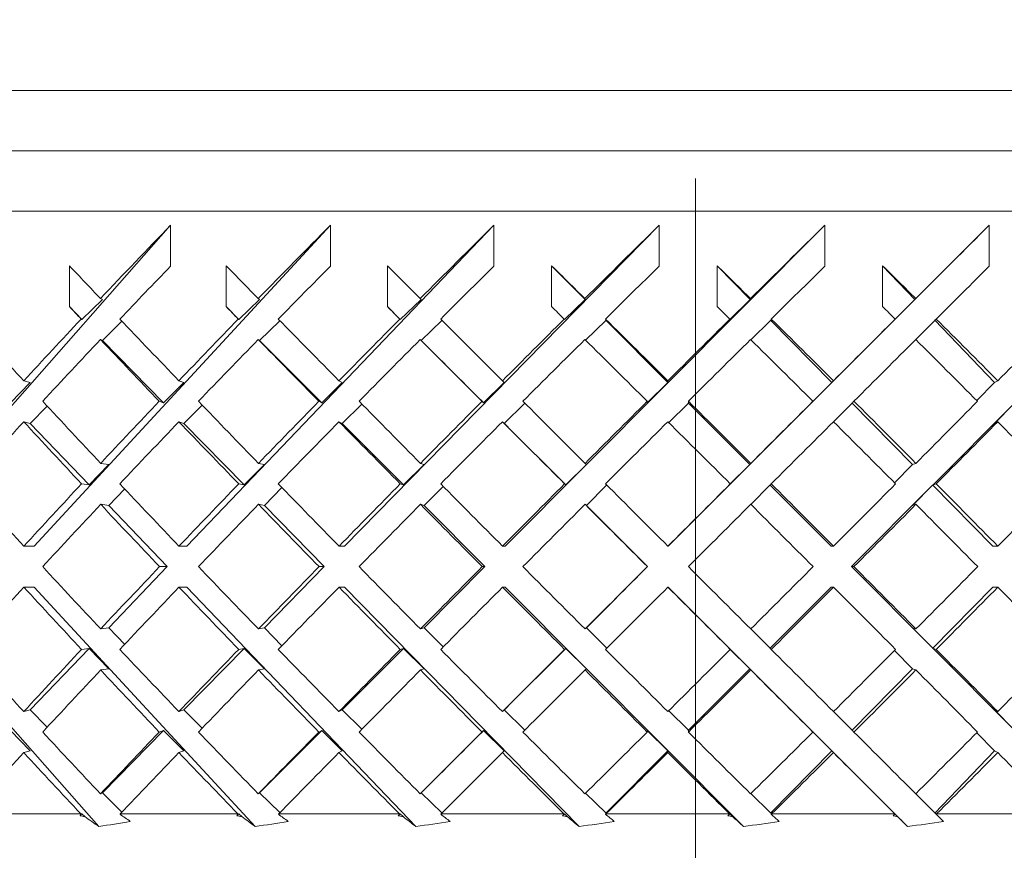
# Model space of a CAD drawing. Header units: inches. Extents: x 1.5 to 14.4, y 0.3 to 10.5.
# Tile 25 of 43: x 8.2 to 8.7, y 6.4 to 6.8. Entities that reach past the tile are written whole.
import ezdxf

# ---------------------------------------------------------------- set-up
doc = ezdxf.new("R2010")
doc.units = ezdxf.units.IN
doc.header["$MEASUREMENT"] = 0
doc.linetypes.add('CENTERX2', pattern=[0.8, 0.5, -0.1, 0.1, -0.1])
doc.layers.add('FORMAT', color=7, linetype='Continuous')

msp = doc.modelspace()

# ---------------------------------------------------------------- linework, layer by layer
at = {"color": 7, "linetype": 'Continuous', "lineweight": 15}
for p, q in [((8.05623, 6.78313), (9.05623, 6.78313)), ((7.71248, 6.75188), (9.39997, 6.75188)), ((9.43123, 6.72063), (7.68123, 6.72063)), ((8.13787, 6.54692), (8.28426, 6.71329)), ((8.21365, 6.54692), (8.36709, 6.71329)), ((8.28426, 6.71329), (8.28426, 6.69208)), ((8.29273, 6.54692), (8.45173, 6.71329)), ((8.36709, 6.71329), (8.36709, 6.69208)), ((8.37435, 6.54692), (8.53739, 6.71329)), ((8.45173, 6.71329), (8.45173, 6.69208)), ((8.45772, 6.54692), (8.62322, 6.71329)), ((8.53739, 6.71329), (8.53739, 6.69208)), ((8.54204, 6.54692), (8.70841, 6.71329)), ((8.62322, 6.71329), (8.62322, 6.69208)), ((8.70841, 6.71329), (8.70841, 6.69208)), ((8.23185, 6.67112), (8.23185, 6.69233)), ((8.31306, 6.67112), (8.31306, 6.69233)), ((8.39662, 6.67112), (8.39662, 6.69233)), ((8.48172, 6.67112), (8.48172, 6.69233)), ((8.48172, 6.69233), (8.49911, 6.67486)), ((8.56753, 6.67112), (8.56753, 6.69233)), ((8.56753, 6.69233), (8.58468, 6.67486)), ((8.65323, 6.67112), (8.65323, 6.69233)), ((8.65323, 6.69233), (8.66997, 6.67486)), ((8.24897, 6.67486), (8.23835, 6.66449)), ((8.24897, 6.67486), (8.24796, 6.6753)), ((8.33044, 6.67486), (8.31966, 6.66449)), ((8.33044, 6.67486), (8.32971, 6.6753)), ((8.41409, 6.67486), (8.40325, 6.66449)), ((8.41409, 6.67486), (8.41365, 6.6753)), ((8.49911, 6.67486), (8.48832, 6.66449)), ((8.49911, 6.67486), (8.49895, 6.6753)), ((8.58468, 6.67486), (8.57404, 6.66449)), ((8.58468, 6.67486), (8.58481, 6.6753)), ((8.66997, 6.67486), (8.65958, 6.66449)), ((8.66997, 6.67486), (8.67039, 6.6753)), ((8.23835, 6.66449), (8.23185, 6.67112)), ((8.31966, 6.66449), (8.31306, 6.67112)), ((8.40325, 6.66449), (8.39662, 6.67112)), ((8.23795, 6.66466), (8.23835, 6.66449)), ((8.24897, 6.65365), (8.25911, 6.66355)), ((8.31937, 6.66466), (8.31966, 6.66449)), ((8.33044, 6.65365), (8.34098, 6.66379)), ((8.40308, 6.66466), (8.40325, 6.66449)), ((8.41409, 6.65365), (8.4248, 6.6639)), ((8.4248, 6.66413), (8.4248, 6.6639)), ((8.48826, 6.66466), (8.48832, 6.66449)), ((8.49925, 6.65379), (8.50977, 6.6639)), ((8.50966, 6.6647), (8.5099, 6.66403)), ((8.50977, 6.66415), (8.54197, 6.63182)), ((8.50977, 6.66415), (8.5099, 6.66403)), ((8.50977, 6.66415), (8.50977, 6.6639)), ((8.57409, 6.66466), (8.57404, 6.66449)), ((8.58496, 6.65393), (8.59519, 6.6639)), ((8.59519, 6.66415), (8.62693, 6.63182)), ((8.59519, 6.66415), (8.59532, 6.66403)), ((8.59519, 6.66415), (8.59519, 6.6639)), ((8.59552, 6.6647), (8.59532, 6.66403)), ((8.65975, 6.66466), (8.65958, 6.66449)), ((8.6704, 6.65408), (8.68023, 6.6639)), ((8.68023, 6.66415), (8.71122, 6.63182)), ((8.68023, 6.66415), (8.68036, 6.66403)), ((8.68023, 6.66415), (8.68023, 6.6639)), ((8.68101, 6.6647), (8.68036, 6.66403)), ((8.24897, 6.65365), (8.24796, 6.65408)), ((8.28065, 6.62132), (8.24897, 6.65365)), ((8.33044, 6.65365), (8.32971, 6.65408)), ((8.36261, 6.62132), (8.33044, 6.65365)), ((8.41409, 6.65365), (8.41365, 6.65408)), ((8.44643, 6.62132), (8.41409, 6.65365)), ((8.21159, 6.63182), (8.20821, 6.63267)), ((8.29115, 6.63182), (8.28858, 6.63267)), ((8.37326, 6.63182), (8.37152, 6.63267)), ((8.45714, 6.63182), (8.45624, 6.63267)), ((8.54197, 6.63182), (8.54193, 6.63267)), ((8.62693, 6.63182), (8.62775, 6.63267)), ((8.71122, 6.63182), (8.71288, 6.63267)), ((8.21159, 6.63182), (8.20135, 6.62132)), ((8.29115, 6.63182), (8.28065, 6.62132)), ((8.37326, 6.63182), (8.36261, 6.62132)), ((8.45714, 6.63182), (8.44643, 6.62132)), ((8.54197, 6.63182), (8.5313, 6.62132)), ((8.62693, 6.63182), (8.61642, 6.62132)), ((8.71122, 6.63182), (8.70203, 6.62241)), ((8.21159, 6.61061), (8.22033, 6.61958)), ((8.27845, 6.62205), (8.28065, 6.62132)), ((8.29115, 6.61061), (8.30064, 6.6201)), ((8.36112, 6.62205), (8.36261, 6.62132)), ((8.37326, 6.61061), (8.3834, 6.6206)), ((8.44566, 6.62205), (8.44643, 6.62132)), ((8.45714, 6.61061), (8.46772, 6.62098)), ((8.46772, 6.62119), (8.46772, 6.62098)), ((8.53127, 6.62205), (8.5313, 6.62132)), ((8.54238, 6.61101), (8.5525, 6.62098)), ((8.5525, 6.62124), (8.58436, 6.58924)), ((8.5525, 6.62124), (8.55263, 6.62111)), ((8.5525, 6.62124), (8.5525, 6.62098)), ((8.55259, 6.62207), (8.55263, 6.62111)), ((8.61712, 6.62205), (8.61642, 6.62132)), ((8.62777, 6.61144), (8.63732, 6.62098)), ((8.63732, 6.62124), (8.66873, 6.58924)), ((8.63732, 6.62124), (8.63745, 6.62111)), ((8.63732, 6.62124), (8.63732, 6.62098)), ((8.63837, 6.62207), (8.63745, 6.62111)), ((8.72136, 6.62098), (8.67917, 6.57861)), ((8.71122, 6.61061), (8.72136, 6.62098)), ((8.21159, 6.61061), (8.20821, 6.61146)), ((8.24212, 6.57866), (8.21159, 6.61061)), ((8.29115, 6.61061), (8.28858, 6.61146)), ((8.32246, 6.57866), (8.29115, 6.61061)), ((8.37326, 6.61061), (8.37152, 6.61146)), ((8.40504, 6.57866), (8.37326, 6.61061)), ((8.45714, 6.61061), (8.45624, 6.61146)), ((8.48908, 6.57866), (8.45714, 6.61061)), ((8.71122, 6.61061), (8.71288, 6.61146)), ((8.25228, 6.58924), (8.24212, 6.57866)), ((8.25228, 6.58924), (8.24806, 6.58985)), ((8.33287, 6.58924), (8.32246, 6.57866)), ((8.33287, 6.58924), (8.32981, 6.58985)), ((8.41562, 6.58924), (8.40504, 6.57866)), ((8.41562, 6.58924), (8.41375, 6.58985)), ((8.49972, 6.58924), (8.48908, 6.57866)), ((8.49972, 6.58924), (8.49905, 6.58985)), ((8.58436, 6.58924), (8.57377, 6.57866)), ((8.58436, 6.58924), (8.58491, 6.58985)), ((8.66873, 6.58924), (8.6594, 6.57979)), ((8.66873, 6.58924), (8.67049, 6.58985)), ((8.23814, 6.57923), (8.24212, 6.57866)), ((8.25228, 6.56803), (8.26051, 6.5766)), ((8.31957, 6.57923), (8.32246, 6.57866)), ((8.33287, 6.56803), (8.34199, 6.57728)), ((8.40328, 6.57923), (8.40504, 6.57866)), ((8.41562, 6.56803), (8.42553, 6.57794)), ((8.48846, 6.57923), (8.48908, 6.57866)), ((8.49972, 6.56803), (8.51022, 6.57848)), ((8.51022, 6.57868), (8.51022, 6.57848)), ((8.57429, 6.57923), (8.57377, 6.57866)), ((8.58494, 6.56861), (8.59482, 6.57848)), ((8.59482, 6.57873), (8.62649, 6.54692)), ((8.59482, 6.57873), (8.59494, 6.57861)), ((8.59482, 6.57873), (8.59482, 6.57848)), ((8.59552, 6.57924), (8.59494, 6.57861)), ((8.67904, 6.57848), (8.63705, 6.53631)), ((8.66873, 6.56803), (8.67904, 6.57848)), ((8.67904, 6.57873), (8.71027, 6.54692)), ((8.67904, 6.57873), (8.67917, 6.57861)), ((8.67904, 6.57873), (8.67904, 6.57848)), ((8.68101, 6.57924), (8.67917, 6.57861)), ((8.25228, 6.56803), (8.24806, 6.56863)), ((8.28259, 6.53631), (8.25228, 6.56803)), ((8.33287, 6.56803), (8.32981, 6.56863)), ((8.36395, 6.53631), (8.33287, 6.56803)), ((8.41562, 6.56803), (8.41375, 6.56863)), ((8.44717, 6.53631), (8.41562, 6.56803)), ((8.49972, 6.56803), (8.49905, 6.56863)), ((8.53143, 6.53631), (8.49972, 6.56803)), ((8.66873, 6.56803), (8.67049, 6.56863)), ((8.21365, 6.54692), (8.20826, 6.54692)), ((8.29273, 6.54692), (8.28863, 6.54692)), ((8.37435, 6.54692), (8.37157, 6.54692)), ((8.45772, 6.54692), (8.45629, 6.54692)), ((8.54204, 6.54692), (8.54198, 6.54692)), ((8.62649, 6.54692), (8.6278, 6.54692)), ((8.71027, 6.54692), (8.71293, 6.54692)), ((8.25228, 6.50459), (8.28259, 6.53631)), ((8.28259, 6.53631), (8.27855, 6.53631)), ((8.33287, 6.50459), (8.36395, 6.53631)), ((8.36395, 6.53631), (8.36121, 6.53631)), ((8.41562, 6.50459), (8.44717, 6.53631)), ((8.44717, 6.53631), (8.44576, 6.53631)), ((8.49972, 6.50459), (8.53143, 6.53631)), ((8.53143, 6.53631), (8.53137, 6.53631)), ((8.63705, 6.53631), (8.67904, 6.49414)), ((8.63705, 6.53631), (8.63837, 6.53631)), ((8.24707, 6.40159), (8.13787, 6.5257)), ((8.21365, 6.5257), (8.20826, 6.5257)), ((8.32811, 6.40159), (8.21365, 6.5257)), ((8.29273, 6.5257), (8.28863, 6.5257)), ((8.41134, 6.40159), (8.29273, 6.5257)), ((8.37435, 6.5257), (8.37157, 6.5257)), ((8.49597, 6.40159), (8.37435, 6.5257)), ((8.45772, 6.5257), (8.45629, 6.5257)), ((8.58118, 6.40159), (8.45772, 6.5257)), ((8.54204, 6.5257), (8.54198, 6.5257)), ((8.66615, 6.40159), (8.54204, 6.5257)), ((8.62649, 6.5257), (8.59482, 6.49389)), ((8.62649, 6.5257), (8.6278, 6.5257)), ((8.71027, 6.5257), (8.67904, 6.49389)), ((8.71027, 6.5257), (8.71293, 6.5257)), ((8.24806, 6.50399), (8.25228, 6.50459)), ((8.26051, 6.49602), (8.25228, 6.50459)), ((8.32981, 6.50399), (8.33287, 6.50459)), ((8.34199, 6.49534), (8.33287, 6.50459)), ((8.41375, 6.50399), (8.41562, 6.50459)), ((8.42553, 6.49468), (8.41562, 6.50459)), ((8.49905, 6.50399), (8.49972, 6.50459)), ((8.51022, 6.49414), (8.49972, 6.50459)), ((8.59482, 6.49414), (8.58494, 6.50401)), ((8.67049, 6.50399), (8.66873, 6.50459)), ((8.67904, 6.49414), (8.66873, 6.50459)), ((8.21159, 6.46201), (8.24212, 6.49396)), ((8.24212, 6.49396), (8.23814, 6.49339)), ((8.24212, 6.49396), (8.25228, 6.48338)), ((8.29115, 6.46201), (8.32246, 6.49396)), ((8.32246, 6.49396), (8.31957, 6.49339)), ((8.32246, 6.49396), (8.33287, 6.48338)), ((8.37326, 6.46201), (8.40504, 6.49396)), ((8.40504, 6.49396), (8.40328, 6.49339)), ((8.40504, 6.49396), (8.41562, 6.48338)), ((8.45714, 6.46201), (8.48908, 6.49396)), ((8.48908, 6.49396), (8.48846, 6.49339)), ((8.48908, 6.49396), (8.49972, 6.48338)), ((8.51022, 6.49414), (8.51022, 6.49394)), ((8.57377, 6.49396), (8.58436, 6.48338)), ((8.57377, 6.49396), (8.57429, 6.49339)), ((8.59482, 6.49414), (8.59482, 6.49389)), ((8.59494, 6.49401), (8.59482, 6.49389)), ((8.59494, 6.49401), (8.59552, 6.49338)), ((8.6594, 6.49283), (8.66873, 6.48338)), ((8.67904, 6.49414), (8.67904, 6.49389)), ((8.67917, 6.49401), (8.67904, 6.49389)), ((8.67917, 6.49401), (8.68101, 6.49338)), ((8.67917, 6.49401), (8.72136, 6.45163)), ((8.24806, 6.48277), (8.25228, 6.48338)), ((8.32981, 6.48277), (8.33287, 6.48338)), ((8.41375, 6.48277), (8.41562, 6.48338)), ((8.49905, 6.48277), (8.49972, 6.48338)), ((8.58436, 6.48338), (8.5525, 6.45138)), ((8.58491, 6.48277), (8.58436, 6.48338)), ((8.66873, 6.48338), (8.63732, 6.45138)), ((8.67049, 6.48277), (8.66873, 6.48338)), ((8.20821, 6.46116), (8.21159, 6.46201)), ((8.22033, 6.45304), (8.21159, 6.46201)), ((8.28858, 6.46116), (8.29115, 6.46201)), ((8.30064, 6.45252), (8.29115, 6.46201)), ((8.37152, 6.46116), (8.37326, 6.46201)), ((8.3834, 6.45202), (8.37326, 6.46201)), ((8.45624, 6.46116), (8.45714, 6.46201)), ((8.46772, 6.45163), (8.45714, 6.46201)), ((8.5525, 6.45163), (8.54238, 6.46161)), ((8.63732, 6.45163), (8.62777, 6.46118)), ((8.71288, 6.46116), (8.71122, 6.46201)), ((8.72136, 6.45163), (8.71122, 6.46201)), ((8.20135, 6.4513), (8.21159, 6.4408)), ((8.24897, 6.41897), (8.28065, 6.4513)), ((8.28065, 6.4513), (8.27845, 6.45057)), ((8.28065, 6.4513), (8.29115, 6.4408)), ((8.33044, 6.41897), (8.36261, 6.4513)), ((8.36261, 6.4513), (8.36112, 6.45057)), ((8.36261, 6.4513), (8.37326, 6.4408)), ((8.41409, 6.41897), (8.44643, 6.4513)), ((8.44643, 6.4513), (8.44566, 6.45057)), ((8.44643, 6.4513), (8.45714, 6.4408)), ((8.46772, 6.45163), (8.46772, 6.45142)), ((8.5313, 6.4513), (8.53127, 6.45057)), ((8.5313, 6.4513), (8.54197, 6.4408)), ((8.5525, 6.45163), (8.5525, 6.45138)), ((8.55263, 6.45151), (8.5525, 6.45138)), ((8.55263, 6.45151), (8.55259, 6.45054)), ((8.61642, 6.4513), (8.62693, 6.4408)), ((8.61642, 6.4513), (8.61712, 6.45057)), ((8.63732, 6.45163), (8.63732, 6.45138)), ((8.63745, 6.45151), (8.63732, 6.45138)), ((8.63745, 6.45151), (8.63837, 6.45054)), ((8.70203, 6.45021), (8.71122, 6.4408)), ((8.20821, 6.43994), (8.21159, 6.4408)), ((8.28858, 6.43994), (8.29115, 6.4408)), ((8.37152, 6.43994), (8.37326, 6.4408)), ((8.45624, 6.43994), (8.45714, 6.4408)), ((8.54197, 6.4408), (8.50977, 6.40847)), ((8.54193, 6.43994), (8.54197, 6.4408)), ((8.62693, 6.4408), (8.59519, 6.40847)), ((8.62775, 6.43994), (8.62693, 6.4408)), ((8.71122, 6.4408), (8.68023, 6.40847)), ((8.71288, 6.43994), (8.71122, 6.4408)), ((8.24796, 6.41854), (8.24897, 6.41897)), ((8.25911, 6.40906), (8.24897, 6.41897)), ((8.32971, 6.41854), (8.33044, 6.41897)), ((8.34098, 6.40883), (8.33044, 6.41897)), ((8.41365, 6.41854), (8.41409, 6.41897)), ((8.4248, 6.40872), (8.41409, 6.41897)), ((8.50977, 6.40872), (8.49925, 6.41883)), ((8.59519, 6.40872), (8.58496, 6.41869)), ((8.68023, 6.40872), (8.6704, 6.41854)), ((8.17901, 6.40813), (8.23779, 6.40813)), ((8.23737, 6.40714), (8.23835, 6.40813)), ((8.238, 6.40798), (8.23779, 6.40813)), ((8.23835, 6.40813), (8.238, 6.40798)), ((8.23835, 6.40813), (8.23979, 6.40672)), ((8.25822, 6.40813), (8.25808, 6.40795)), ((8.25822, 6.40813), (8.31921, 6.40813)), ((8.31867, 6.40714), (8.31966, 6.40813)), ((8.31941, 6.40798), (8.31921, 6.40813)), ((8.31966, 6.40813), (8.31941, 6.40798)), ((8.31966, 6.40813), (8.32113, 6.40672)), ((8.34029, 6.40813), (8.34013, 6.40795)), ((8.34029, 6.40813), (8.40291, 6.40813)), ((8.40226, 6.40714), (8.40325, 6.40813)), ((8.4031, 6.40798), (8.40291, 6.40813)), ((8.40325, 6.40813), (8.4031, 6.40798)), ((8.40325, 6.40813), (8.40473, 6.40672)), ((8.42444, 6.40813), (8.42426, 6.40795)), ((8.42444, 6.40813), (8.48809, 6.40813)), ((8.4248, 6.40872), (8.4248, 6.40849)), ((8.48826, 6.40798), (8.48809, 6.40813)), ((8.48832, 6.40813), (8.48826, 6.40798)), ((8.48832, 6.40813), (8.48978, 6.40672)), ((8.5099, 6.40859), (8.50967, 6.40795)), ((8.50986, 6.40813), (8.50967, 6.40795)), ((8.50977, 6.40872), (8.50977, 6.40847)), ((8.5099, 6.40859), (8.50977, 6.40847)), ((8.50986, 6.40813), (8.57392, 6.40813)), ((8.57408, 6.40798), (8.57392, 6.40813)), ((8.57404, 6.40813), (8.57548, 6.40672)), ((8.57404, 6.40813), (8.57408, 6.40798)), ((8.59519, 6.40872), (8.59519, 6.40847)), ((8.59532, 6.40859), (8.59519, 6.40847)), ((8.59532, 6.40859), (8.59552, 6.40795)), ((8.59573, 6.40813), (8.59552, 6.40795)), ((8.59573, 6.40813), (8.65958, 6.40813)), ((8.65973, 6.40798), (8.65958, 6.40813)), ((8.65958, 6.40813), (8.661, 6.40672)), ((8.65958, 6.40813), (8.65973, 6.40798)), ((8.68023, 6.40872), (8.68023, 6.40847)), ((8.68036, 6.40859), (8.68023, 6.40847)), ((8.68036, 6.40859), (8.68099, 6.40795)), ((8.68122, 6.40813), (8.68099, 6.40795)), ((8.68122, 6.40813), (8.74425, 6.40813))]:
    msp.add_line(p, q, dxfattribs=at)
for centre, major_axis, ratio, start_param, end_param in [((8.55623, 6.5574), (0.84832, 0.84832), 0.252776, 1.639261, 1.683232), ((8.55623, 6.5574), (0.85782, 0.85782), 0.201151, 1.590174, 1.634145), ((8.55623, 6.5574), (0.86525, 0.86525), 0.150537, 1.541086, 1.585058), ((8.55623, 6.5574), (0.8706, 0.8706), 0.100665, 1.491999, 1.53597), ((8.55623, 6.5574), (0.87385, 0.87385), 0.051285, 1.442911, 1.486883), ((8.55623, 6.5574), (0.875, 0.875), 0.002153, 1.393824, 1.437796), ((8.55623, 6.53644), (0.8706, -0.8706), 0.100665, 4.432937, 4.452691), ((8.55623, 6.53618), (0.84832, 0.84832), 0.252776, 1.639261, 1.670978), ((8.55623, 6.53644), (0.87385, -0.87385), 0.051285, 4.482024, 4.501778), ((8.55623, 6.53618), (0.85782, 0.85782), 0.201151, 1.590174, 1.62189), ((8.55623, 6.53644), (0.875, -0.875), 0.002153, 4.531112, 4.550865), ((8.55623, 6.53618), (0.86525, 0.86525), 0.150537, 1.541086, 1.572803), ((8.55623, 6.53644), (0.87404, -0.87404), 0.046969, 1.683232, 1.702986), ((8.55623, 6.53618), (0.8706, 0.8706), 0.100665, 1.491999, 1.523716), ((8.55623, 6.53644), (0.87097, -0.87097), 0.096318, 1.634145, 1.653899), ((8.55623, 6.53618), (0.87385, 0.87385), 0.051285, 1.442911, 1.474628), ((8.55623, 6.53644), (0.8658, -0.8658), 0.146137, 1.585058, 1.604812), ((8.55623, 6.53618), (0.875, 0.875), 0.002153, 1.393824, 1.425541), ((8.55623, 6.51522), (0.8706, -0.8706), 0.100665, 4.432937, 4.440434), ((8.55623, 6.51522), (0.87385, -0.87385), 0.051285, 4.482024, 4.489521), ((8.55623, 6.51522), (0.875, -0.875), 0.002153, 4.531112, 4.538609), ((8.55623, 6.51522), (0.87404, -0.87404), 0.046969, 1.695489, 1.702986), ((8.55623, 6.51522), (0.87097, -0.87097), 0.096318, 1.646402, 1.653899), ((8.55623, 6.51522), (0.8658, -0.8658), 0.146137, 1.597314, 1.604812), ((8.55623, 6.53644), (0.86525, -0.86525), 0.150537, 4.415858, 4.452764), ((8.55623, 6.5574), (0.84832, 0.84832), 0.252776, 1.695489, 1.732247), ((8.55623, 6.53644), (0.8706, -0.8706), 0.100665, 4.464945, 4.501851), ((8.55623, 6.5574), (0.85782, 0.85782), 0.201151, 1.646402, 1.683159), ((8.55623, 6.53644), (0.87385, -0.87385), 0.051285, 4.514033, 4.550939), ((8.55623, 6.5574), (0.86525, 0.86525), 0.150537, 1.597314, 1.634072), ((8.55623, 6.53644), (0.875, -0.875), 0.002153, 4.56312, 4.600026), ((8.55623, 6.5574), (0.8706, 0.8706), 0.100665, 1.548227, 1.584985), ((8.55623, 6.53644), (0.87404, -0.87404), 0.046969, 1.634072, 1.670978), ((8.55623, 6.5574), (0.87385, 0.87385), 0.051285, 1.49914, 1.535897), ((8.55623, 6.53644), (0.87097, -0.87097), 0.096318, 1.584985, 1.62189), ((8.55623, 6.5574), (0.875, 0.875), 0.002153, 1.450052, 1.48681), ((8.55623, 6.53644), (0.8658, -0.8658), 0.146137, 1.535897, 1.572803), ((8.55623, 6.5574), (0.87404, 0.87404), 0.046969, 4.845463, 4.882221), ((8.55623, 6.53618), (0.84832, 0.84832), 0.252776, 1.683232, 1.720066), ((8.55623, 6.51522), (0.8706, -0.8706), 0.100665, 4.452691, 4.489669), ((8.55623, 6.53618), (0.85782, 0.85782), 0.201151, 1.634145, 1.670979), ((8.55623, 6.51522), (0.87385, -0.87385), 0.051285, 4.501778, 4.538756), ((8.55623, 6.53618), (0.86525, 0.86525), 0.150537, 1.585058, 1.621891), ((8.55623, 6.51522), (0.875, -0.875), 0.002153, 4.550865, 4.587843), ((8.55623, 6.53618), (0.8706, 0.8706), 0.100665, 1.53597, 1.572804), ((8.55623, 6.51522), (0.87404, -0.87404), 0.046969, 1.646255, 1.683232), ((8.55623, 6.53618), (0.87385, 0.87385), 0.051285, 1.486883, 1.523716), ((8.55623, 6.51522), (0.87097, -0.87097), 0.096318, 1.597167, 1.634145), ((8.55623, 6.53618), (0.875, 0.875), 0.002153, 1.437796, 1.474629), ((8.55623, 6.51522), (0.8658, -0.8658), 0.146137, 1.54808, 1.585058), ((8.55623, 6.53644), (0.86525, -0.86525), 0.150537, 4.464945, 4.501895), ((8.55623, 6.5574), (0.85782, 0.85782), 0.201151, 1.695342, 1.732203), ((8.55623, 6.53644), (0.8706, -0.8706), 0.100665, 4.514032, 4.550982), ((8.55623, 6.5574), (0.86525, 0.86525), 0.150537, 1.646255, 1.683116), ((8.55623, 6.53644), (0.87385, -0.87385), 0.051285, 4.563119, 4.600069), ((8.55623, 6.5574), (0.8706, 0.8706), 0.100665, 1.597167, 1.634028), ((8.55623, 6.53644), (0.875, -0.875), 0.002153, 4.612207, 4.649157), ((8.55623, 6.5574), (0.87385, 0.87385), 0.051285, 1.54808, 1.584941), ((8.55623, 6.53644), (0.87404, -0.87404), 0.046969, 1.584941, 1.621891), ((8.55623, 6.5574), (0.875, 0.875), 0.002153, 1.498992, 1.535854), ((8.55623, 6.53644), (0.87097, -0.87097), 0.096318, 1.535854, 1.572804), ((8.55623, 6.5574), (0.87404, 0.87404), 0.046969, 4.796419, 4.83328), ((8.55623, 6.53618), (0.84832, 0.84832), 0.252776, 1.732247, 1.769154), ((8.55623, 6.51522), (0.86525, -0.86525), 0.150537, 4.452764, 4.489756), ((8.55623, 6.53618), (0.85782, 0.85782), 0.201151, 1.683159, 1.720067), ((8.55623, 6.51522), (0.8706, -0.8706), 0.100665, 4.501851, 4.538844), ((8.55623, 6.53618), (0.86525, 0.86525), 0.150537, 1.634072, 1.670979), ((8.55623, 6.51522), (0.87385, -0.87385), 0.051285, 4.550939, 4.587931), ((8.55623, 6.53618), (0.8706, 0.8706), 0.100665, 1.584985, 1.621892), ((8.55623, 6.51522), (0.875, -0.875), 0.002153, 4.600026, 4.637018), ((8.55623, 6.53618), (0.87385, 0.87385), 0.051285, 1.535897, 1.572804), ((8.55623, 6.51522), (0.87404, -0.87404), 0.046969, 1.59708, 1.634072), ((8.55623, 6.53618), (0.875, 0.875), 0.002153, 1.48681, 1.523717), ((8.55623, 6.51522), (0.87097, -0.87097), 0.096318, 1.547992, 1.584985), ((8.55623, 6.53618), (0.87404, 0.87404), 0.046969, 4.808556, 4.845463), ((8.55623, 6.51522), (0.8658, -0.8658), 0.146137, 1.498905, 1.535897), ((8.55623, 6.53644), (0.85782, -0.85782), 0.201151, 4.464944, 4.501909), ((8.55623, 6.5574), (0.85782, 0.85782), 0.201151, 1.744342, 1.781276), ((8.55623, 6.53644), (0.86525, -0.86525), 0.150537, 4.514031, 4.550997), ((8.55623, 6.5574), (0.86525, 0.86525), 0.150537, 1.695254, 1.732189), ((8.55623, 6.53644), (0.8706, -0.8706), 0.100665, 4.563119, 4.600084), ((8.55623, 6.5574), (0.8706, 0.8706), 0.100665, 1.646167, 1.683101), ((8.55623, 6.53644), (0.87385, -0.87385), 0.051285, 4.612206, 4.649171), ((8.55623, 6.5574), (0.87385, 0.87385), 0.051285, 1.59708, 1.634014), ((8.55623, 6.53644), (0.875, -0.875), 0.002153, 4.661294, 4.698259), ((8.55623, 6.5574), (0.875, 0.875), 0.002153, 1.547992, 1.584927), ((8.55623, 6.53644), (0.87404, -0.87404), 0.046969, 1.535839, 1.572804), ((8.55623, 6.5574), (0.87404, 0.87404), 0.046969, 4.747346, 4.78428), ((8.55623, 6.53644), (0.87097, -0.87097), 0.096318, 1.486752, 1.523717), ((8.55623, 6.5574), (0.87097, 0.87097), 0.096318, 4.796433, 4.833368), ((8.55623, 6.53618), (0.85782, 0.85782), 0.201151, 1.732203, 1.769154), ((8.55623, 6.51522), (0.86525, -0.86525), 0.150537, 4.501895, 4.538873), ((8.55623, 6.53618), (0.86525, 0.86525), 0.150537, 1.683116, 1.720067), ((8.55623, 6.51522), (0.8706, -0.8706), 0.100665, 4.550982, 4.58796), ((8.55623, 6.53618), (0.8706, 0.8706), 0.100665, 1.634028, 1.670979), ((8.55623, 6.51522), (0.87385, -0.87385), 0.051285, 4.600069, 4.637047), ((8.55623, 6.53618), (0.87385, 0.87385), 0.051285, 1.584941, 1.621892), ((8.55623, 6.51522), (0.875, -0.875), 0.002153, 4.649157, 4.686135), ((8.55623, 6.53618), (0.875, 0.875), 0.002153, 1.535854, 1.572805), ((8.55623, 6.51522), (0.87404, -0.87404), 0.046969, 1.547963, 1.584941), ((8.55623, 6.53618), (0.87404, 0.87404), 0.046969, 4.759468, 4.796419), ((8.55623, 6.51522), (0.87097, -0.87097), 0.096318, 1.498876, 1.535854), ((8.55623, 6.53644), (0.85782, -0.85782), 0.201151, 4.514031, 4.550982), ((8.55623, 6.5574), (0.86525, 0.86525), 0.150537, 1.744313, 1.781291), ((8.55623, 6.53644), (0.86525, -0.86525), 0.150537, 4.563119, 4.600069), ((8.55623, 6.5574), (0.8706, 0.8706), 0.100665, 1.695225, 1.732203), ((8.55623, 6.53644), (0.8706, -0.8706), 0.100665, 4.612206, 4.649157), ((8.55623, 6.5574), (0.87385, 0.87385), 0.051285, 1.646138, 1.683116), ((8.55623, 6.53644), (0.87385, -0.87385), 0.051285, 4.661293, 4.698244), ((8.55623, 6.5574), (0.875, 0.875), 0.002153, 1.597051, 1.634028), ((8.55623, 6.53644), (0.875, -0.875), 0.002153, 4.710381, 4.747332), ((8.55623, 6.5574), (0.87404, 0.87404), 0.046969, 4.698244, 4.735222), ((8.55623, 6.53644), (0.87404, -0.87404), 0.046969, 1.486766, 1.523717), ((8.55623, 6.5574), (0.87097, 0.87097), 0.096318, 4.747332, 4.78431), ((8.55623, 6.53618), (0.85782, 0.85782), 0.201151, 1.781276, 1.818241), ((8.55623, 6.51522), (0.85782, -0.85782), 0.201151, 4.501909, 4.538844), ((8.55623, 6.53618), (0.86525, 0.86525), 0.150537, 1.732189, 1.769154), ((8.55623, 6.51522), (0.86525, -0.86525), 0.150537, 4.550997, 4.587931), ((8.55623, 6.53618), (0.8706, 0.8706), 0.100665, 1.683101, 1.720067), ((8.55623, 6.51522), (0.8706, -0.8706), 0.100665, 4.600084, 4.637018), ((8.55623, 6.53618), (0.87385, 0.87385), 0.051285, 1.634014, 1.670979), ((8.55623, 6.51522), (0.87385, -0.87385), 0.051285, 4.649171, 4.686106), ((8.55623, 6.53618), (0.875, 0.875), 0.002153, 1.584927, 1.621892), ((8.55623, 6.51522), (0.875, -0.875), 0.002153, 4.698259, 4.735193), ((8.55623, 6.53618), (0.87404, 0.87404), 0.046969, 4.710381, 4.747346), ((8.55623, 6.51522), (0.87404, -0.87404), 0.046969, 1.498905, 1.535839), ((8.55623, 6.53618), (0.87097, 0.87097), 0.096318, 4.759468, 4.796433), ((8.55623, 6.51522), (0.87097, -0.87097), 0.096318, 1.449817, 1.486752), ((8.55623, 6.53644), (0.84832, -0.84832), 0.252776, 4.514031, 4.550939), ((8.55623, 6.5574), (0.86525, 0.86525), 0.150537, 1.793429, 1.830422), ((8.55623, 6.53644), (0.85782, -0.85782), 0.201151, 4.563119, 4.600026), ((8.55623, 6.5574), (0.8706, 0.8706), 0.100665, 1.744342, 1.781334), ((8.55623, 6.53644), (0.86525, -0.86525), 0.150537, 4.612206, 4.649113), ((8.55623, 6.5574), (0.87385, 0.87385), 0.051285, 1.695254, 1.732247), ((8.55623, 6.53644), (0.8706, -0.8706), 0.100665, 4.661294, 4.698201), ((8.55623, 6.5574), (0.875, 0.875), 0.002153, 1.646167, 1.683159), ((8.55623, 6.53644), (0.87385, -0.87385), 0.051285, 4.710381, 4.747288), ((8.55623, 6.5574), (0.87404, 0.87404), 0.046969, 4.649113, 4.686106), ((8.55623, 6.53644), (0.875, -0.875), 0.002153, 4.759468, 4.796375), ((8.55623, 6.5574), (0.87097, 0.87097), 0.096318, 4.698201, 4.735193), ((8.55623, 6.53644), (0.87404, -0.87404), 0.046969, 1.437722, 1.47463), ((8.55623, 6.5574), (0.8658, 0.8658), 0.146137, 4.747288, 4.78428), ((8.55623, 6.53618), (0.86525, 0.86525), 0.150537, 1.781291, 1.818241), ((8.55623, 6.51522), (0.85782, -0.85782), 0.201151, 4.550982, 4.587843), ((8.55623, 6.53618), (0.8706, 0.8706), 0.100665, 1.732203, 1.769153), ((8.55623, 6.51522), (0.86525, -0.86525), 0.150537, 4.600069, 4.636931), ((8.55623, 6.53618), (0.87385, 0.87385), 0.051285, 1.683116, 1.720066), ((8.55623, 6.51522), (0.8706, -0.8706), 0.100665, 4.649157, 4.686018), ((8.55623, 6.53618), (0.875, 0.875), 0.002153, 1.634028, 1.670979), ((8.55623, 6.51522), (0.87385, -0.87385), 0.051285, 4.698244, 4.735106), ((8.55623, 6.53618), (0.87404, 0.87404), 0.046969, 4.661294, 4.698244), ((8.55623, 6.51522), (0.875, -0.875), 0.002153, 4.747332, 4.784193), ((8.55623, 6.53618), (0.87097, 0.87097), 0.096318, 4.710381, 4.747332), ((8.55623, 6.51522), (0.87404, -0.87404), 0.046969, 1.449905, 1.486766), ((8.55623, 6.53644), (0.84832, -0.84832), 0.252776, 4.563119, 4.599953), ((8.55623, 6.5574), (0.8706, 0.8706), 0.100665, 1.793517, 1.830495), ((8.55623, 6.53644), (0.85782, -0.85782), 0.201151, 4.612207, 4.64904), ((8.55623, 6.5574), (0.87385, 0.87385), 0.051285, 1.744429, 1.781407), ((8.55623, 6.53644), (0.86525, -0.86525), 0.150537, 4.661294, 4.698128), ((8.55623, 6.5574), (0.875, 0.875), 0.002153, 1.695342, 1.73232), ((8.55623, 6.53644), (0.8706, -0.8706), 0.100665, 4.710381, 4.747215), ((8.55623, 6.5574), (0.87404, 0.87404), 0.046969, 4.599953, 4.636931), ((8.55623, 6.53644), (0.87385, -0.87385), 0.051285, 4.759469, 4.796302), ((8.55623, 6.5574), (0.87097, 0.87097), 0.096318, 4.64904, 4.686018), ((8.55623, 6.53644), (0.875, -0.875), 0.002153, 4.808556, 4.84539), ((8.55623, 6.5574), (0.8658, 0.8658), 0.146137, 4.698128, 4.735106), ((8.55623, 6.53618), (0.86525, 0.86525), 0.150537, 1.830422, 1.867091), ((8.55623, 6.51522), (0.84832, -0.84832), 0.252776, 4.550939, 4.587505), ((8.55623, 6.53618), (0.8706, 0.8706), 0.100665, 1.781334, 1.818004), ((8.55623, 6.51522), (0.85782, -0.85782), 0.201151, 4.600026, 4.636592), ((8.55623, 6.53618), (0.87385, 0.87385), 0.051285, 1.732247, 1.768916), ((8.55623, 6.51522), (0.86525, -0.86525), 0.150537, 4.649113, 4.685679), ((8.55623, 6.53618), (0.875, 0.875), 0.002153, 1.683159, 1.719829), ((8.55623, 6.51522), (0.8706, -0.8706), 0.100665, 4.698201, 4.734767), ((8.55623, 6.53618), (0.87404, 0.87404), 0.046969, 4.612444, 4.649113), ((8.55623, 6.51522), (0.87385, -0.87385), 0.051285, 4.747288, 4.783854), ((8.55623, 6.53618), (0.87097, 0.87097), 0.096318, 4.661531, 4.698201), ((8.55623, 6.51522), (0.875, -0.875), 0.002153, 4.796375, 4.832941), ((8.55623, 6.53618), (0.8658, 0.8658), 0.146137, 4.710619, 4.747288), ((8.55623, 6.51522), (0.87404, -0.87404), 0.046969, 1.401156, 1.437722)]:
    msp.add_ellipse(centre, major_axis=major_axis, ratio=ratio, start_param=start_param, end_param=end_param, dxfattribs=at)
for points in [[(8.23737, 6.40714), (8.23758, 6.40742), (8.23779, 6.4077), (8.238, 6.40798)], [(8.25808, 6.40795), (8.25986, 6.4067), (8.26164, 6.40546), (8.26342, 6.40422)], [(8.31867, 6.40714), (8.31892, 6.40742), (8.31916, 6.4077), (8.31941, 6.40798)], [(8.34013, 6.40795), (8.34184, 6.4067), (8.34354, 6.40546), (8.34525, 6.40422)], [(8.40226, 6.40714), (8.40254, 6.40742), (8.40282, 6.4077), (8.4031, 6.40798)], [(8.42426, 6.40795), (8.42588, 6.4067), (8.42749, 6.40546), (8.4291, 6.40422)], [(8.48733, 6.40714), (8.48764, 6.40742), (8.48795, 6.4077), (8.48826, 6.40798)], [(8.50967, 6.40795), (8.51117, 6.4067), (8.51268, 6.40546), (8.51418, 6.40422)], [(8.57306, 6.40714), (8.5734, 6.40742), (8.57374, 6.4077), (8.57408, 6.40798)], [(8.59552, 6.40795), (8.5969, 6.4067), (8.59829, 6.40546), (8.59967, 6.40422)], [(8.65864, 6.40714), (8.659, 6.40742), (8.65936, 6.4077), (8.65973, 6.40798)], [(8.68099, 6.40795), (8.68224, 6.4067), (8.68349, 6.40546), (8.68474, 6.40422)], [(8.23737, 6.40714), (8.23818, 6.407), (8.23898, 6.40686), (8.23979, 6.40672)], [(8.24707, 6.40159), (8.24464, 6.4033), (8.24222, 6.40501), (8.23979, 6.40672)], [(8.24707, 6.40159), (8.25252, 6.4024), (8.25798, 6.40328), (8.26342, 6.40422)], [(8.31867, 6.40714), (8.31949, 6.407), (8.32031, 6.40686), (8.32113, 6.40672)], [(8.32811, 6.40159), (8.32578, 6.4033), (8.32345, 6.40501), (8.32113, 6.40672)], [(8.32811, 6.40159), (8.33382, 6.4024), (8.33954, 6.40328), (8.34525, 6.40422)], [(8.40226, 6.40714), (8.40308, 6.407), (8.4039, 6.40686), (8.40473, 6.40672)], [(8.41134, 6.40159), (8.40914, 6.4033), (8.40693, 6.40501), (8.40473, 6.40672)], [(8.41134, 6.40159), (8.41727, 6.4024), (8.42319, 6.40328), (8.4291, 6.40422)], [(8.48733, 6.40714), (8.48815, 6.407), (8.48897, 6.40686), (8.48978, 6.40672)], [(8.49597, 6.40159), (8.49391, 6.4033), (8.49185, 6.40501), (8.48978, 6.40672)], [(8.49597, 6.40159), (8.50205, 6.4024), (8.50812, 6.40328), (8.51418, 6.40422)], [(8.57306, 6.40714), (8.57387, 6.407), (8.57468, 6.40686), (8.57548, 6.40672)], [(8.58118, 6.40159), (8.57928, 6.4033), (8.57738, 6.40501), (8.57548, 6.40672)], [(8.58118, 6.40159), (8.58735, 6.4024), (8.59351, 6.40328), (8.59967, 6.40422)], [(8.65864, 6.40714), (8.65942, 6.407), (8.66021, 6.40686), (8.661, 6.40672)], [(8.66615, 6.40159), (8.66443, 6.4033), (8.66272, 6.40501), (8.661, 6.40672)], [(8.66615, 6.40159), (8.67235, 6.4024), (8.67855, 6.40328), (8.68474, 6.40422)]]:
    msp.add_open_spline(points, degree=3, dxfattribs=at)
at = {"layer": 'FORMAT', "color": 7, "linetype": 'CENTERX2', "lineweight": 0}
msp.add_line((8.55623, 6.2376), (8.55623, 7.2506), dxfattribs=at)

doc.saveas('drawing.dxf')
